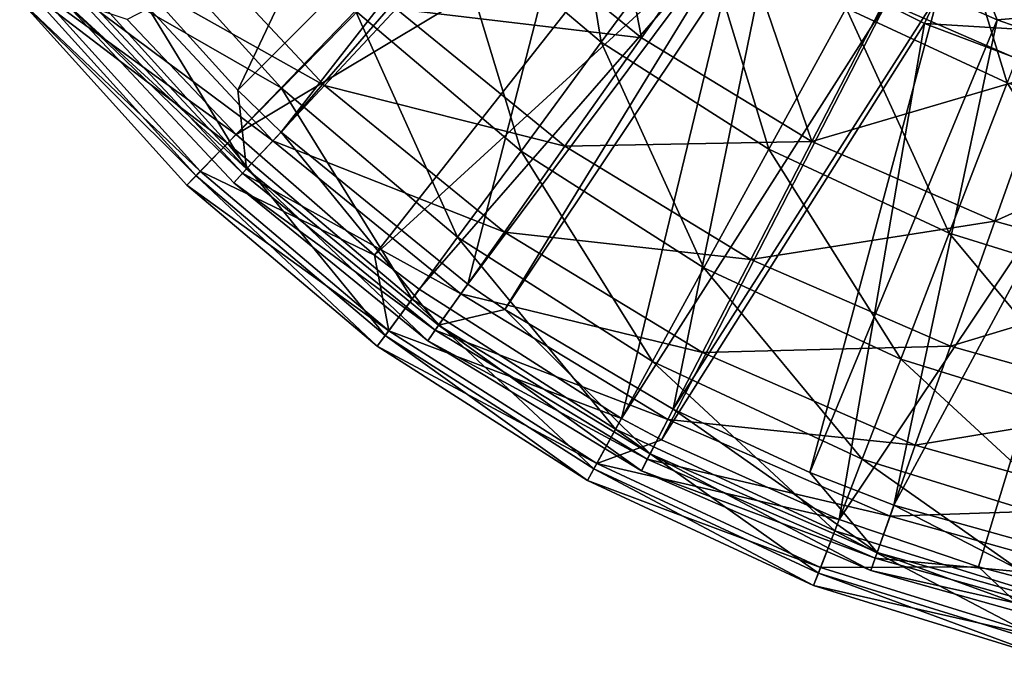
# Model space of a CAD drawing. Extents: x 1 to 221, y -110 to 110.
# Tile 1 of 85: x 25 to 83, y -107 to -69. Entities that reach past the tile are written whole.
import ezdxf

# ---------------------------------------------------------------- set-up
doc = ezdxf.new("R2010")
doc.units = 0
doc.header["$LTSCALE"] = 25.4
doc.layers.get('0').update_dxf_attribs({"color": 13, "linetype": 'CONTINUOUS'})

# ---------------------------------------------------------------- blocks, each defined once
blk = doc.blocks.new('CAMELEON-PEAR-S-8534_STL_1')
at = {"color": 254}
mesh = blk.add_polyface(dxfattribs=at)
corners = [(51.108, -45.082, 241.273), (37.628, -73.473, 139.455), (30.5, -65.574, 139.455)]
mesh.append_faces([[corners[k] for k in face] for face in [(0, 1, 2)]], dxfattribs={"color": 254})
mesh = blk.add_polyface(dxfattribs=at)
corners = [(51.108, -45.082, 241.273), (58.038, -53.064, 241.273), (37.628, -73.473, 139.455)]
mesh.append_faces([[corners[k] for k in face] for face in [(0, 1, 2)]], dxfattribs={"color": 254})
mesh = blk.add_polyface(dxfattribs=at)
corners = [(58.038, -53.064, 241.273), (40.18, -75.938, 139.455), (37.628, -73.473, 139.455)]
mesh.append_faces([[corners[k] for k in face] for face in [(0, 1, 2)]], dxfattribs={"color": 254})
mesh = blk.add_polyface(dxfattribs=at)
corners = [(59.117, -54.121, 241.273), (40.18, -75.938, 139.455), (58.038, -53.064, 241.273)]
mesh.append_faces([[corners[k] for k in face] for face in [(0, 1, 2)]], dxfattribs={"color": 254})
mesh = blk.add_polyface(dxfattribs=at)
corners = [(59.117, -54.121, 241.273), (51.181, -84.888, 139.455), (40.18, -75.938, 139.455)]
mesh.append_faces([[corners[k] for k in face] for face in [(0, 1, 2)]], dxfattribs={"color": 254})
mesh = blk.add_polyface(dxfattribs=at)
corners = [(68.472, -61.759, 241.273), (51.181, -84.888, 139.455), (59.117, -54.121, 241.273)]
mesh.append_faces([[corners[k] for k in face] for face in [(0, 1, 2)]], dxfattribs={"color": 254})
mesh = blk.add_polyface(dxfattribs=at)
corners = [(57.784, -55.509, 241.818), (31.12, -69.304, 140), (37.529, -76.073, 140)]
mesh.append_faces([[corners[k] for k in face] for face in [(0, 1, 2)]], dxfattribs={"color": 254})
mesh = blk.add_polyface(dxfattribs=at)
corners = [(57.784, -55.509, 241.818), (37.529, -76.073, 140), (63.523, -60.5, 241.818)]
mesh.append_faces([[corners[k] for k in face] for face in [(0, 1, 2)]], dxfattribs={"color": 254})
mesh = blk.add_polyface(dxfattribs=at)
corners = [(56.694, -56.256, 32.701), (59.05, -70.645, 43.668), (50.098, -63.077, 43.668), (64.678, -63.006, 32.701)]
mesh.append_faces([[corners[k] for k in face] for face in [(0, 1, 2), (1, 0, 3)]], dxfattribs={"vtx0": -1, "color": 254})
mesh = blk.add_polyface(dxfattribs=at)
corners = [(61.418, -70.385, 44.874), (58.655, -56.156, 34.106), (52.296, -62.965, 44.874), (66.79, -62.775, 34.106)]
mesh.append_faces([[corners[k] for k in face] for face in [(0, 1, 2), (1, 0, 3)]], dxfattribs={"vtx0": -1, "color": 254})
mesh = blk.add_polyface(dxfattribs=at)
corners = [(78.704, -59.117, 23.077), (82.973, -73.032, 32.701), (73.49, -68.631, 32.701), (86.872, -62.908, 23.077)]
mesh.append_faces([[corners[k] for k in face] for face in [(0, 1, 2), (1, 0, 3)]], dxfattribs={"vtx0": -1, "color": 254})
mesh = blk.add_polyface(dxfattribs=at)
corners = [(85.369, -72.402, 34.106), (80.651, -58.766, 24.658), (75.75, -68.224, 34.106), (88.936, -62.365, 24.658)]
mesh.append_faces([[corners[k] for k in face] for face in [(0, 1, 2), (1, 0, 3)]], dxfattribs={"vtx0": -1, "color": 254})
mesh = blk.add_polyface(dxfattribs=at)
corners = [(31.041, -63.222, 68.849), (44.562, -68.801, 55.787), (40.183, -73.329, 68.849), (35.986, -59.318, 55.787)]
mesh.append_faces([[corners[k] for k in face] for face in [(0, 1, 2), (1, 0, 3)]], dxfattribs={"vtx0": -1, "color": 254})
mesh = blk.add_polyface(dxfattribs=at)
corners = [(46.96, -68.679, 56.773), (33.407, -63.209, 69.597), (42.738, -73.199, 69.597), (38.205, -59.305, 56.773)]
mesh.append_faces([[corners[k] for k in face] for face in [(0, 1, 2), (1, 0, 3)]], dxfattribs={"vtx0": -1, "color": 254})
mesh = blk.add_polyface(dxfattribs=at)
corners = [(63.523, -60.5, 241.818), (37.529, -76.073, 140), (45.681, -83.188, 140)]
mesh.append_faces([[corners[k] for k in face] for face in [(0, 1, 2)]], dxfattribs={"color": 254})
mesh = blk.add_polyface(dxfattribs=at)
corners = [(63.523, -60.5, 241.818), (45.681, -83.188, 140), (67.379, -63.343, 241.818)]
mesh.append_faces([[corners[k] for k in face] for face in [(0, 1, 2)]], dxfattribs={"color": 254})
mesh = blk.add_polyface(dxfattribs=at)
corners = [(92.18, -65.322, 262.131), (79.723, -66.128, 252.287), (90.737, -70.305, 252.287), (81.947, -61.441, 262.131)]
mesh.append_faces([[corners[k] for k in face] for face in [(0, 1, 2), (1, 0, 3)]], dxfattribs={"vtx0": -1, "color": 254})
mesh = blk.add_polyface(dxfattribs=at)
corners = [(68.472, -61.759, 241.273), (53.374, -86.395, 139.455), (51.181, -84.888, 139.455)]
mesh.append_faces([[corners[k] for k in face] for face in [(0, 1, 2)]], dxfattribs={"color": 254})
mesh = blk.add_polyface(dxfattribs=at)
corners = [(69.409, -62.396, 241.273), (53.374, -86.395, 139.455), (68.472, -61.759, 241.273)]
mesh.append_faces([[corners[k] for k in face] for face in [(0, 1, 2)]], dxfattribs={"color": 254})
mesh = blk.add_polyface(dxfattribs=at)
corners = [(69.409, -62.396, 241.273), (63.298, -92.256, 139.455), (53.374, -86.395, 139.455)]
mesh.append_faces([[corners[k] for k in face] for face in [(0, 1, 2)]], dxfattribs={"color": 254})
mesh = blk.add_polyface(dxfattribs=at)
corners = [(78.931, -67.798, 241.273), (63.298, -92.256, 139.455), (69.409, -62.396, 241.273)]
mesh.append_faces([[corners[k] for k in face] for face in [(0, 1, 2)]], dxfattribs={"color": 254})
mesh = blk.add_polyface(dxfattribs=at)
corners = [(27.489, -66.028, 82.626), (40.183, -73.329, 68.849), (37.036, -76.583, 82.626), (31.041, -63.222, 68.849)]
mesh.append_faces([[corners[k] for k in face] for face in [(0, 1, 2), (1, 0, 3)]], dxfattribs={"vtx0": -1, "color": 254})
mesh = blk.add_polyface(dxfattribs=at)
corners = [(42.738, -73.199, 69.597), (29.96, -66.013, 83.124), (39.704, -76.447, 83.124), (33.407, -63.209, 69.597)]
mesh.append_faces([[corners[k] for k in face] for face in [(0, 1, 2), (1, 0, 3)]], dxfattribs={"vtx0": -1, "color": 254})
mesh = blk.add_polyface(dxfattribs=at)
corners = [(54.326, -77.056, 55.787), (50.098, -63.077, 43.668), (59.05, -70.645, 43.668), (44.562, -68.801, 55.787)]
mesh.append_faces([[corners[k] for k in face] for face in [(0, 1, 2), (1, 0, 3)]], dxfattribs={"vtx0": -1, "color": 254})
mesh = blk.add_polyface(dxfattribs=at)
corners = [(46.96, -68.679, 56.773), (61.418, -70.385, 44.874), (52.296, -62.965, 44.874), (56.909, -76.773, 56.773)]
mesh.append_faces([[corners[k] for k in face] for face in [(0, 1, 2), (1, 0, 3)]], dxfattribs={"vtx0": -1, "color": 254})
mesh = blk.add_polyface(dxfattribs=at)
corners = [(64.678, -63.006, 32.701), (68.93, -76.952, 43.668), (59.05, -70.645, 43.668), (73.49, -68.631, 32.701)]
mesh.append_faces([[corners[k] for k in face] for face in [(0, 1, 2), (1, 0, 3)]], dxfattribs={"vtx0": -1, "color": 254})
mesh = blk.add_polyface(dxfattribs=at)
corners = [(71.465, -76.495, 44.874), (66.79, -62.775, 34.106), (61.418, -70.385, 44.874), (75.75, -68.224, 34.106)]
mesh.append_faces([[corners[k] for k in face] for face in [(0, 1, 2), (1, 0, 3)]], dxfattribs={"vtx0": -1, "color": 254})
mesh = blk.add_polyface(dxfattribs=at)
corners = [(67.379, -63.343, 241.818), (45.681, -83.188, 140), (48.325, -85.201, 140)]
mesh.append_faces([[corners[k] for k in face] for face in [(0, 1, 2)]], dxfattribs={"color": 254})
mesh = blk.add_polyface(dxfattribs=at)
corners = [(67.379, -63.343, 241.818), (48.325, -85.201, 140), (60.241, -92.808, 140)]
mesh.append_faces([[corners[k] for k in face] for face in [(0, 1, 2)]], dxfattribs={"color": 254})
mesh = blk.add_polyface(dxfattribs=at)
corners = [(67.379, -63.343, 241.818), (60.241, -92.808, 140), (75.833, -68.411, 241.818)]
mesh.append_faces([[corners[k] for k in face] for face in [(0, 1, 2)]], dxfattribs={"color": 254})
mesh = blk.add_polyface(dxfattribs=at)
corners = [(80.485, -64.523, 251.36), (82.383, -69.331, 241.273), (78.931, -67.798, 241.273)]
mesh.append_faces([[corners[k] for k in face] for face in [(0, 1, 2)]], dxfattribs={"color": 254})
mesh = blk.add_polyface(dxfattribs=at)
corners = [(91.231, -68.598, 251.36), (82.383, -69.331, 241.273), (80.485, -64.523, 251.36)]
mesh.append_faces([[corners[k] for k in face] for face in [(0, 1, 2)]], dxfattribs={"color": 254})
mesh = blk.add_polyface(dxfattribs=at)
corners = [(25.389, -67.686, 96.879), (37.036, -76.583, 82.626), (35.176, -78.506, 96.879), (27.489, -66.028, 82.626)]
mesh.append_faces([[corners[k] for k in face] for face in [(0, 1, 2), (1, 0, 3)]], dxfattribs={"vtx0": -1, "color": 254})
mesh = blk.add_polyface(dxfattribs=at)
corners = [(39.704, -76.447, 83.124), (27.922, -67.671, 97.118), (37.912, -78.367, 97.118), (29.96, -66.013, 83.124)]
mesh.append_faces([[corners[k] for k in face] for face in [(0, 1, 2), (1, 0, 3)]], dxfattribs={"vtx0": -1, "color": 254})
mesh = blk.add_polyface(dxfattribs=at)
corners = [(30.5, -65.574, 139.455), (38.151, -78.11, 125.53), (28.195, -67.449, 125.53)]
mesh.append_faces([[corners[k] for k in face] for face in [(0, 1, 2)]], dxfattribs={"color": 254})
mesh = blk.add_polyface(dxfattribs=at)
corners = [(30.5, -65.574, 139.455), (37.628, -73.473, 139.455), (38.151, -78.11, 125.53)]
mesh.append_faces([[corners[k] for k in face] for face in [(0, 1, 2)]], dxfattribs={"color": 254})
mesh = blk.add_polyface(dxfattribs=at)
corners = [(79.723, -66.128, 252.287), (75.833, -68.411, 241.818), (78.106, -69.536, 241.818)]
mesh.append_faces([[corners[k] for k in face] for face in [(0, 1, 2)]], dxfattribs={"color": 254})
mesh = blk.add_polyface(dxfattribs=at)
corners = [(90.737, -70.305, 252.287), (78.106, -69.536, 241.818), (89.687, -73.928, 241.818), (79.723, -66.128, 252.287)]
mesh.append_faces([[corners[k] for k in face] for face in [(0, 1, 2), (1, 0, 3)]], dxfattribs={"vtx0": -1, "color": 254})
mesh = blk.add_polyface(dxfattribs=at)
corners = [(35.425, -78.249, 125.818), (24.78, -68.167, 111.36), (34.636, -79.065, 111.36), (25.67, -67.464, 125.818)]
mesh.append_faces([[corners[k] for k in face] for face in [(0, 1, 2), (1, 0, 3)]], dxfattribs={"vtx0": -1, "color": 254})
mesh = blk.add_polyface(dxfattribs=at)
corners = [(24.78, -68.167, 111.36), (35.176, -78.506, 96.879), (34.636, -79.065, 111.36), (25.389, -67.686, 96.879)]
mesh.append_faces([[corners[k] for k in face] for face in [(0, 1, 2), (1, 0, 3)]], dxfattribs={"vtx0": -1, "color": 254})
mesh = blk.add_polyface(dxfattribs=at)
corners = [(25.67, -67.464, 125.818), (35.425, -78.249, 125.818), (37.529, -76.073, 140)]
mesh.append_faces([[corners[k] for k in face] for face in [(0, 1, 2)]], dxfattribs={"color": 254})
mesh = blk.add_polyface(dxfattribs=at)
corners = [(25.67, -67.464, 125.818), (37.529, -76.073, 140), (31.12, -69.304, 140)]
mesh.append_faces([[corners[k] for k in face] for face in [(0, 1, 2)]], dxfattribs={"color": 254})
mesh = blk.add_polyface(dxfattribs=at)
corners = [(27.331, -68.152, 111.336), (38.151, -78.11, 125.53), (37.391, -78.924, 111.336), (28.195, -67.449, 125.53)]
mesh.append_faces([[corners[k] for k in face] for face in [(0, 1, 2), (1, 0, 3)]], dxfattribs={"vtx0": -1, "color": 254})
mesh = blk.add_polyface(dxfattribs=at)
corners = [(37.912, -78.367, 97.118), (27.331, -68.152, 111.336), (37.391, -78.924, 111.336), (27.922, -67.671, 97.118)]
mesh.append_faces([[corners[k] for k in face] for face in [(0, 1, 2), (1, 0, 3)]], dxfattribs={"vtx0": -1, "color": 254})
mesh = blk.add_polyface(dxfattribs=at)
corners = [(78.931, -67.798, 241.273), (71.338, -95.997, 139.455), (63.298, -92.256, 139.455)]
mesh.append_faces([[corners[k] for k in face] for face in [(0, 1, 2)]], dxfattribs={"color": 254})
mesh = blk.add_polyface(dxfattribs=at)
corners = [(82.383, -69.331, 241.273), (71.338, -95.997, 139.455), (78.931, -67.798, 241.273)]
mesh.append_faces([[corners[k] for k in face] for face in [(0, 1, 2)]], dxfattribs={"color": 254})
mesh = blk.add_polyface(dxfattribs=at)
corners = [(75.833, -68.411, 241.818), (60.241, -92.808, 140), (62.607, -94.066, 140)]
mesh.append_faces([[corners[k] for k in face] for face in [(0, 1, 2)]], dxfattribs={"color": 254})
mesh = blk.add_polyface(dxfattribs=at)
corners = [(75.833, -68.411, 241.818), (62.607, -94.066, 140), (78.106, -69.536, 241.818)]
mesh.append_faces([[corners[k] for k in face] for face in [(0, 1, 2)]], dxfattribs={"color": 254})
mesh = blk.add_polyface(dxfattribs=at)
corners = [(71.465, -76.495, 44.874), (85.369, -72.402, 34.106), (75.75, -68.224, 34.106), (82.25, -81.18, 44.874)]
mesh.append_faces([[corners[k] for k in face] for face in [(0, 1, 2), (1, 0, 3)]], dxfattribs={"vtx0": -1, "color": 254})
mesh = blk.add_polyface(dxfattribs=at)
corners = [(50.589, -82.127, 68.849), (44.562, -68.801, 55.787), (54.326, -77.056, 55.787), (40.183, -73.329, 68.849)]
mesh.append_faces([[corners[k] for k in face] for face in [(0, 1, 2), (1, 0, 3)]], dxfattribs={"vtx0": -1, "color": 254})
mesh = blk.add_polyface(dxfattribs=at)
corners = [(42.738, -73.199, 69.597), (56.909, -76.773, 56.773), (46.96, -68.679, 56.773), (53.342, -81.826, 69.597)]
mesh.append_faces([[corners[k] for k in face] for face in [(0, 1, 2), (1, 0, 3)]], dxfattribs={"vtx0": -1, "color": 254})
mesh = blk.add_polyface(dxfattribs=at)
corners = [(79.563, -81.886, 43.668), (73.49, -68.631, 32.701), (82.973, -73.032, 32.701), (68.93, -76.952, 43.668)]
mesh.append_faces([[corners[k] for k in face] for face in [(0, 1, 2), (1, 0, 3)]], dxfattribs={"vtx0": -1, "color": 254})
mesh = blk.add_polyface(dxfattribs=at)
corners = [(91.231, -68.598, 251.36), (90.223, -72.08, 241.273), (82.383, -69.331, 241.273)]
mesh.append_faces([[corners[k] for k in face] for face in [(0, 1, 2)]], dxfattribs={"color": 254})
mesh = blk.add_polyface(dxfattribs=at)
corners = [(78.106, -69.536, 241.818), (62.607, -94.066, 140), (73.065, -98.759, 140)]
mesh.append_faces([[corners[k] for k in face] for face in [(0, 1, 2)]], dxfattribs={"color": 254})
mesh = blk.add_polyface(dxfattribs=at)
corners = [(82.383, -69.331, 241.273), (76.305, -97.906, 139.455), (71.338, -95.997, 139.455)]
mesh.append_faces([[corners[k] for k in face] for face in [(0, 1, 2)]], dxfattribs={"color": 254})
mesh = blk.add_polyface(dxfattribs=at)
corners = [(78.106, -69.536, 241.818), (73.065, -98.759, 140), (89.687, -73.928, 241.818)]
mesh.append_faces([[corners[k] for k in face] for face in [(0, 1, 2)]], dxfattribs={"color": 254})
mesh = blk.add_polyface(dxfattribs=at)
corners = [(90.223, -72.08, 241.273), (76.305, -97.906, 139.455), (82.383, -69.331, 241.273)]
mesh.append_faces([[corners[k] for k in face] for face in [(0, 1, 2)]], dxfattribs={"color": 254})
mesh = blk.add_polyface(dxfattribs=at)
corners = [(65.103, -83.935, 55.787), (59.05, -70.645, 43.668), (68.93, -76.952, 43.668), (54.326, -77.056, 55.787)]
mesh.append_faces([[corners[k] for k in face] for face in [(0, 1, 2), (1, 0, 3)]], dxfattribs={"vtx0": -1, "color": 254})
mesh = blk.add_polyface(dxfattribs=at)
corners = [(56.909, -76.773, 56.773), (71.465, -76.495, 44.874), (61.418, -70.385, 44.874), (67.867, -83.437, 56.773)]
mesh.append_faces([[corners[k] for k in face] for face in [(0, 1, 2), (1, 0, 3)]], dxfattribs={"vtx0": -1, "color": 254})
mesh = blk.add_polyface(dxfattribs=at)
corners = [(90.223, -72.08, 241.273), (89.961, -101.733, 139.455), (76.305, -97.906, 139.455)]
mesh.append_faces([[corners[k] for k in face] for face in [(0, 1, 2)]], dxfattribs={"color": 254})
mesh = blk.add_polyface(dxfattribs=at)
corners = [(82.25, -81.18, 44.874), (95.468, -75.231, 34.106), (85.369, -72.402, 34.106), (93.572, -84.352, 44.874)]
mesh.append_faces([[corners[k] for k in face] for face in [(0, 1, 2), (1, 0, 3)]], dxfattribs={"vtx0": -1, "color": 254})
mesh = blk.add_polyface(dxfattribs=at)
corners = [(90.759, -85.359, 43.668), (82.973, -73.032, 32.701), (92.959, -76.129, 32.701), (79.563, -81.886, 43.668)]
mesh.append_faces([[corners[k] for k in face] for face in [(0, 1, 2), (1, 0, 3)]], dxfattribs={"vtx0": -1, "color": 254})
mesh = blk.add_polyface(dxfattribs=at)
corners = [(47.904, -85.772, 82.626), (40.183, -73.329, 68.849), (50.589, -82.127, 68.849), (37.036, -76.583, 82.626)]
mesh.append_faces([[corners[k] for k in face] for face in [(0, 1, 2), (1, 0, 3)]], dxfattribs={"vtx0": -1, "color": 254})
mesh = blk.add_polyface(dxfattribs=at)
corners = [(40.18, -75.938, 139.455), (38.151, -78.11, 125.53), (37.628, -73.473, 139.455)]
mesh.append_faces([[corners[k] for k in face] for face in [(0, 1, 2)]], dxfattribs={"color": 254})
mesh = blk.add_polyface(dxfattribs=at)
corners = [(39.704, -76.447, 83.124), (53.342, -81.826, 69.597), (42.738, -73.199, 69.597), (50.779, -85.457, 83.124)]
mesh.append_faces([[corners[k] for k in face] for face in [(0, 1, 2), (1, 0, 3)]], dxfattribs={"vtx0": -1, "color": 254})
mesh = blk.add_polyface(dxfattribs=at)
corners = [(89.687, -73.928, 241.818), (73.065, -98.759, 140), (81.285, -101.543, 140)]
mesh.append_faces([[corners[k] for k in face] for face in [(0, 1, 2)]], dxfattribs={"color": 254})
mesh = blk.add_polyface(dxfattribs=at)
corners = [(89.687, -73.928, 241.818), (81.285, -101.543, 140), (86.567, -102.947, 140)]
mesh.append_faces([[corners[k] for k in face] for face in [(0, 1, 2)]], dxfattribs={"color": 254})
mesh = blk.add_polyface(dxfattribs=at)
corners = [(40.18, -75.938, 139.455), (49.467, -87.316, 125.53), (38.151, -78.11, 125.53), (51.181, -84.888, 139.455)]
mesh.append_faces([[corners[k] for k in face] for face in [(0, 1, 2), (1, 0, 3)]], dxfattribs={"vtx0": -1, "color": 254})
mesh = blk.add_polyface(dxfattribs=at)
corners = [(46.317, -87.925, 96.879), (37.036, -76.583, 82.626), (47.904, -85.772, 82.626), (35.176, -78.506, 96.879)]
mesh.append_faces([[corners[k] for k in face] for face in [(0, 1, 2), (1, 0, 3)]], dxfattribs={"vtx0": -1, "color": 254})
mesh = blk.add_polyface(dxfattribs=at)
corners = [(37.529, -76.073, 140), (35.425, -78.249, 125.818), (45.681, -83.188, 140)]
mesh.append_faces([[corners[k] for k in face] for face in [(0, 1, 2)]], dxfattribs={"color": 254})
mesh = blk.add_polyface(dxfattribs=at)
corners = [(37.912, -78.367, 97.118), (50.779, -85.457, 83.124), (39.704, -76.447, 83.124), (49.264, -87.603, 97.118)]
mesh.append_faces([[corners[k] for k in face] for face in [(0, 1, 2), (1, 0, 3)]], dxfattribs={"vtx0": -1, "color": 254})
mesh = blk.add_polyface(dxfattribs=at)
corners = [(67.867, -83.437, 56.773), (82.25, -81.18, 44.874), (71.465, -76.495, 44.874), (79.631, -88.547, 56.773)]
mesh.append_faces([[corners[k] for k in face] for face in [(0, 1, 2), (1, 0, 3)]], dxfattribs={"vtx0": -1, "color": 254})
mesh = blk.add_polyface(dxfattribs=at)
corners = [(62.076, -89.46, 68.849), (54.326, -77.056, 55.787), (65.103, -83.935, 55.787), (50.589, -82.127, 68.849)]
mesh.append_faces([[corners[k] for k in face] for face in [(0, 1, 2), (1, 0, 3)]], dxfattribs={"vtx0": -1, "color": 254})
mesh = blk.add_polyface(dxfattribs=at)
corners = [(53.342, -81.826, 69.597), (67.867, -83.437, 56.773), (56.909, -76.773, 56.773), (65.022, -88.929, 69.597)]
mesh.append_faces([[corners[k] for k in face] for face in [(0, 1, 2), (1, 0, 3)]], dxfattribs={"vtx0": -1, "color": 254})
mesh = blk.add_polyface(dxfattribs=at)
corners = [(76.701, -89.317, 55.787), (68.93, -76.952, 43.668), (79.563, -81.886, 43.668), (65.103, -83.935, 55.787)]
mesh.append_faces([[corners[k] for k in face] for face in [(0, 1, 2), (1, 0, 3)]], dxfattribs={"vtx0": -1, "color": 254})
mesh = blk.add_polyface(dxfattribs=at)
corners = [(46.529, -87.637, 125.818), (34.636, -79.065, 111.36), (45.856, -88.551, 111.36), (35.425, -78.249, 125.818)]
mesh.append_faces([[corners[k] for k in face] for face in [(0, 1, 2), (1, 0, 3)]], dxfattribs={"vtx0": -1, "color": 254})
mesh = blk.add_polyface(dxfattribs=at)
corners = [(45.681, -83.188, 140), (35.425, -78.249, 125.818), (46.529, -87.637, 125.818)]
mesh.append_faces([[corners[k] for k in face] for face in [(0, 1, 2)]], dxfattribs={"color": 254})
mesh = blk.add_polyface(dxfattribs=at)
corners = [(38.151, -78.11, 125.53), (48.824, -88.226, 111.336), (37.391, -78.924, 111.336), (49.467, -87.316, 125.53)]
mesh.append_faces([[corners[k] for k in face] for face in [(0, 1, 2), (1, 0, 3)]], dxfattribs={"vtx0": -1, "color": 254})
mesh = blk.add_polyface(dxfattribs=at)
corners = [(45.856, -88.551, 111.36), (35.176, -78.506, 96.879), (46.317, -87.925, 96.879), (34.636, -79.065, 111.36)]
mesh.append_faces([[corners[k] for k in face] for face in [(0, 1, 2), (1, 0, 3)]], dxfattribs={"vtx0": -1, "color": 254})
mesh = blk.add_polyface(dxfattribs=at)
corners = [(37.391, -78.924, 111.336), (49.264, -87.603, 97.118), (37.912, -78.367, 97.118), (48.824, -88.226, 111.336)]
mesh.append_faces([[corners[k] for k in face] for face in [(0, 1, 2), (1, 0, 3)]], dxfattribs={"vtx0": -1, "color": 254})
mesh = blk.add_polyface(dxfattribs=at)
corners = [(79.631, -88.547, 56.773), (93.572, -84.352, 44.874), (82.25, -81.18, 44.874), (91.982, -92.007, 56.773)]
mesh.append_faces([[corners[k] for k in face] for face in [(0, 1, 2), (1, 0, 3)]], dxfattribs={"vtx0": -1, "color": 254})
mesh = blk.add_polyface(dxfattribs=at)
corners = [(59.9, -93.43, 82.626), (50.589, -82.127, 68.849), (62.076, -89.46, 68.849), (47.904, -85.772, 82.626)]
mesh.append_faces([[corners[k] for k in face] for face in [(0, 1, 2), (1, 0, 3)]], dxfattribs={"vtx0": -1, "color": 254})
mesh = blk.add_polyface(dxfattribs=at)
corners = [(50.779, -85.457, 83.124), (65.022, -88.929, 69.597), (53.342, -81.826, 69.597), (62.977, -92.875, 83.124)]
mesh.append_faces([[corners[k] for k in face] for face in [(0, 1, 2), (1, 0, 3)]], dxfattribs={"vtx0": -1, "color": 254})
mesh = blk.add_polyface(dxfattribs=at)
corners = [(88.913, -93.106, 55.787), (79.563, -81.886, 43.668), (90.759, -85.359, 43.668), (76.701, -89.317, 55.787)]
mesh.append_faces([[corners[k] for k in face] for face in [(0, 1, 2), (1, 0, 3)]], dxfattribs={"vtx0": -1, "color": 254})
mesh = blk.add_polyface(dxfattribs=at)
corners = [(45.681, -83.188, 140), (46.529, -87.637, 125.818), (48.325, -85.201, 140)]
mesh.append_faces([[corners[k] for k in face] for face in [(0, 1, 2)]], dxfattribs={"color": 254})
mesh = blk.add_polyface(dxfattribs=at)
corners = [(65.022, -88.929, 69.597), (79.631, -88.547, 56.773), (67.867, -83.437, 56.773), (77.56, -94.375, 69.597)]
mesh.append_faces([[corners[k] for k in face] for face in [(0, 1, 2), (1, 0, 3)]], dxfattribs={"vtx0": -1, "color": 254})
mesh = blk.add_polyface(dxfattribs=at)
corners = [(74.437, -95.196, 68.849), (65.103, -83.935, 55.787), (76.701, -89.317, 55.787), (62.076, -89.46, 68.849)]
mesh.append_faces([[corners[k] for k in face] for face in [(0, 1, 2), (1, 0, 3)]], dxfattribs={"vtx0": -1, "color": 254})
mesh = blk.add_polyface(dxfattribs=at)
corners = [(60.241, -92.808, 140), (46.529, -87.637, 125.818), (58.786, -95.462, 125.818), (48.325, -85.201, 140)]
mesh.append_faces([[corners[k] for k in face] for face in [(0, 1, 2), (1, 0, 3)]], dxfattribs={"vtx0": -1, "color": 254})
mesh = blk.add_polyface(dxfattribs=at)
corners = [(53.374, -86.395, 139.455), (49.467, -87.316, 125.53), (51.181, -84.888, 139.455)]
mesh.append_faces([[corners[k] for k in face] for face in [(0, 1, 2)]], dxfattribs={"color": 254})
mesh = blk.add_polyface(dxfattribs=at)
corners = [(58.614, -95.776, 96.879), (47.904, -85.772, 82.626), (59.9, -93.43, 82.626), (46.317, -87.925, 96.879)]
mesh.append_faces([[corners[k] for k in face] for face in [(0, 1, 2), (1, 0, 3)]], dxfattribs={"vtx0": -1, "color": 254})
mesh = blk.add_polyface(dxfattribs=at)
corners = [(49.264, -87.603, 97.118), (62.977, -92.875, 83.124), (50.779, -85.457, 83.124), (61.769, -95.207, 97.118)]
mesh.append_faces([[corners[k] for k in face] for face in [(0, 1, 2), (1, 0, 3)]], dxfattribs={"vtx0": -1, "color": 254})
mesh = blk.add_polyface(dxfattribs=at)
corners = [(53.374, -86.395, 139.455), (61.93, -94.895, 125.53), (49.467, -87.316, 125.53)]
mesh.append_faces([[corners[k] for k in face] for face in [(0, 1, 2)]], dxfattribs={"color": 254})
mesh = blk.add_polyface(dxfattribs=at)
corners = [(63.298, -92.256, 139.455), (61.93, -94.895, 125.53), (53.374, -86.395, 139.455)]
mesh.append_faces([[corners[k] for k in face] for face in [(0, 1, 2)]], dxfattribs={"color": 254})
mesh = blk.add_polyface(dxfattribs=at)
corners = [(49.467, -87.316, 125.53), (61.418, -95.884, 111.336), (48.824, -88.226, 111.336), (61.93, -94.895, 125.53)]
mesh.append_faces([[corners[k] for k in face] for face in [(0, 1, 2), (1, 0, 3)]], dxfattribs={"vtx0": -1, "color": 254})
mesh = blk.add_polyface(dxfattribs=at)
corners = [(48.824, -88.226, 111.336), (61.769, -95.207, 97.118), (49.264, -87.603, 97.118), (61.418, -95.884, 111.336)]
mesh.append_faces([[corners[k] for k in face] for face in [(0, 1, 2), (1, 0, 3)]], dxfattribs={"vtx0": -1, "color": 254})
mesh = blk.add_polyface(dxfattribs=at)
corners = [(58.786, -95.462, 125.818), (45.856, -88.551, 111.36), (58.241, -96.457, 111.36), (46.529, -87.637, 125.818)]
mesh.append_faces([[corners[k] for k in face] for face in [(0, 1, 2), (1, 0, 3)]], dxfattribs={"vtx0": -1, "color": 254})
mesh = blk.add_polyface(dxfattribs=at)
corners = [(58.241, -96.457, 111.36), (46.317, -87.925, 96.879), (58.614, -95.776, 96.879), (45.856, -88.551, 111.36)]
mesh.append_faces([[corners[k] for k in face] for face in [(0, 1, 2), (1, 0, 3)]], dxfattribs={"vtx0": -1, "color": 254})
mesh = blk.add_polyface(dxfattribs=at)
corners = [(77.56, -94.375, 69.597), (91.982, -92.007, 56.773), (79.631, -88.547, 56.773), (90.723, -98.063, 69.597)]
mesh.append_faces([[corners[k] for k in face] for face in [(0, 1, 2), (1, 0, 3)]], dxfattribs={"vtx0": -1, "color": 254})
mesh = blk.add_polyface(dxfattribs=at)
corners = [(62.977, -92.875, 83.124), (77.56, -94.375, 69.597), (65.022, -88.929, 69.597), (76.072, -98.563, 83.124)]
mesh.append_faces([[corners[k] for k in face] for face in [(0, 1, 2), (1, 0, 3)]], dxfattribs={"vtx0": -1, "color": 254})
mesh = blk.add_polyface(dxfattribs=at)
corners = [(87.452, -99.234, 68.849), (76.701, -89.317, 55.787), (88.913, -93.106, 55.787), (74.437, -95.196, 68.849)]
mesh.append_faces([[corners[k] for k in face] for face in [(0, 1, 2), (1, 0, 3)]], dxfattribs={"vtx0": -1, "color": 254})
mesh = blk.add_polyface(dxfattribs=at)
corners = [(72.81, -99.421, 82.626), (62.076, -89.46, 68.849), (74.437, -95.196, 68.849), (59.9, -93.43, 82.626)]
mesh.append_faces([[corners[k] for k in face] for face in [(0, 1, 2), (1, 0, 3)]], dxfattribs={"vtx0": -1, "color": 254})
mesh = blk.add_polyface(dxfattribs=at)
corners = [(63.298, -92.256, 139.455), (75.31, -100.707, 125.53), (61.93, -94.895, 125.53)]
mesh.append_faces([[corners[k] for k in face] for face in [(0, 1, 2)]], dxfattribs={"color": 254})
mesh = blk.add_polyface(dxfattribs=at)
corners = [(71.338, -95.997, 139.455), (75.31, -100.707, 125.53), (63.298, -92.256, 139.455)]
mesh.append_faces([[corners[k] for k in face] for face in [(0, 1, 2)]], dxfattribs={"color": 254})
mesh = blk.add_polyface(dxfattribs=at)
corners = [(60.241, -92.808, 140), (58.786, -95.462, 125.818), (62.607, -94.066, 140)]
mesh.append_faces([[corners[k] for k in face] for face in [(0, 1, 2)]], dxfattribs={"color": 254})
mesh = blk.add_polyface(dxfattribs=at)
corners = [(61.769, -95.207, 97.118), (76.072, -98.563, 83.124), (62.977, -92.875, 83.124), (75.192, -101.038, 97.118)]
mesh.append_faces([[corners[k] for k in face] for face in [(0, 1, 2), (1, 0, 3)]], dxfattribs={"vtx0": -1, "color": 254})
mesh = blk.add_polyface(dxfattribs=at)
corners = [(71.848, -101.917, 96.879), (59.9, -93.43, 82.626), (72.81, -99.421, 82.626), (58.614, -95.776, 96.879)]
mesh.append_faces([[corners[k] for k in face] for face in [(0, 1, 2), (1, 0, 3)]], dxfattribs={"vtx0": -1, "color": 254})
mesh = blk.add_polyface(dxfattribs=at)
corners = [(62.607, -94.066, 140), (58.786, -95.462, 125.818), (73.065, -98.759, 140)]
mesh.append_faces([[corners[k] for k in face] for face in [(0, 1, 2)]], dxfattribs={"color": 254})
mesh = blk.add_polyface(dxfattribs=at)
corners = [(76.072, -98.563, 83.124), (90.723, -98.063, 69.597), (77.56, -94.375, 69.597), (89.819, -102.415, 83.124)]
mesh.append_faces([[corners[k] for k in face] for face in [(0, 1, 2), (1, 0, 3)]], dxfattribs={"vtx0": -1, "color": 254})
mesh = blk.add_polyface(dxfattribs=at)
corners = [(61.93, -94.895, 125.53), (74.937, -101.756, 111.336), (61.418, -95.884, 111.336), (75.31, -100.707, 125.53)]
mesh.append_faces([[corners[k] for k in face] for face in [(0, 1, 2), (1, 0, 3)]], dxfattribs={"vtx0": -1, "color": 254})
mesh = blk.add_polyface(dxfattribs=at)
corners = [(71.977, -101.583, 125.818), (58.241, -96.457, 111.36), (71.569, -102.642, 111.36), (58.786, -95.462, 125.818)]
mesh.append_faces([[corners[k] for k in face] for face in [(0, 1, 2), (1, 0, 3)]], dxfattribs={"vtx0": -1, "color": 254})
mesh = blk.add_polyface(dxfattribs=at)
corners = [(73.065, -98.759, 140), (58.786, -95.462, 125.818), (71.977, -101.583, 125.818)]
mesh.append_faces([[corners[k] for k in face] for face in [(0, 1, 2)]], dxfattribs={"color": 254})
mesh = blk.add_polyface(dxfattribs=at)
corners = [(61.418, -95.884, 111.336), (75.192, -101.038, 97.118), (61.769, -95.207, 97.118), (74.937, -101.756, 111.336)]
mesh.append_faces([[corners[k] for k in face] for face in [(0, 1, 2), (1, 0, 3)]], dxfattribs={"vtx0": -1, "color": 254})
mesh = blk.add_polyface(dxfattribs=at)
corners = [(86.403, -103.637, 82.626), (74.437, -95.196, 68.849), (87.452, -99.234, 68.849), (72.81, -99.421, 82.626)]
mesh.append_faces([[corners[k] for k in face] for face in [(0, 1, 2), (1, 0, 3)]], dxfattribs={"vtx0": -1, "color": 254})
mesh = blk.add_polyface(dxfattribs=at)
corners = [(71.569, -102.642, 111.36), (58.614, -95.776, 96.879), (71.848, -101.917, 96.879), (58.241, -96.457, 111.36)]
mesh.append_faces([[corners[k] for k in face] for face in [(0, 1, 2), (1, 0, 3)]], dxfattribs={"vtx0": -1, "color": 254})
mesh = blk.add_polyface(dxfattribs=at)
corners = [(76.305, -97.906, 139.455), (75.31, -100.707, 125.53), (71.338, -95.997, 139.455)]
mesh.append_faces([[corners[k] for k in face] for face in [(0, 1, 2)]], dxfattribs={"color": 254})
mesh = blk.add_polyface(dxfattribs=at)
corners = [(76.305, -97.906, 139.455), (89.356, -104.642, 125.53), (75.31, -100.707, 125.53), (89.961, -101.733, 139.455)]
mesh.append_faces([[corners[k] for k in face] for face in [(0, 1, 2), (1, 0, 3)]], dxfattribs={"vtx0": -1, "color": 254})
mesh = blk.add_polyface(dxfattribs=at)
corners = [(75.192, -101.038, 97.118), (89.819, -102.415, 83.124), (76.072, -98.563, 83.124), (89.285, -104.986, 97.118)]
mesh.append_faces([[corners[k] for k in face] for face in [(0, 1, 2), (1, 0, 3)]], dxfattribs={"vtx0": -1, "color": 254})
mesh = blk.add_polyface(dxfattribs=at)
corners = [(73.065, -98.759, 140), (71.977, -101.583, 125.818), (81.285, -101.543, 140)]
mesh.append_faces([[corners[k] for k in face] for face in [(0, 1, 2)]], dxfattribs={"color": 254})
mesh = blk.add_polyface(dxfattribs=at)
corners = [(85.783, -106.24, 96.879), (72.81, -99.421, 82.626), (86.403, -103.637, 82.626), (71.848, -101.917, 96.879)]
mesh.append_faces([[corners[k] for k in face] for face in [(0, 1, 2), (1, 0, 3)]], dxfattribs={"vtx0": -1, "color": 254})
mesh = blk.add_polyface(dxfattribs=at)
corners = [(75.31, -100.707, 125.53), (89.129, -105.733, 111.336), (74.937, -101.756, 111.336), (89.356, -104.642, 125.53)]
mesh.append_faces([[corners[k] for k in face] for face in [(0, 1, 2), (1, 0, 3)]], dxfattribs={"vtx0": -1, "color": 254})
mesh = blk.add_polyface(dxfattribs=at)
corners = [(81.285, -101.543, 140), (71.977, -101.583, 125.818), (85.866, -105.891, 125.818)]
mesh.append_faces([[corners[k] for k in face] for face in [(0, 1, 2)]], dxfattribs={"color": 254})
mesh = blk.add_polyface(dxfattribs=at)
corners = [(74.937, -101.756, 111.336), (89.285, -104.986, 97.118), (75.192, -101.038, 97.118), (89.129, -105.733, 111.336)]
mesh.append_faces([[corners[k] for k in face] for face in [(0, 1, 2), (1, 0, 3)]], dxfattribs={"vtx0": -1, "color": 254})
mesh = blk.add_polyface(dxfattribs=at)
corners = [(81.285, -101.543, 140), (85.866, -105.891, 125.818), (86.567, -102.947, 140)]
mesh.append_faces([[corners[k] for k in face] for face in [(0, 1, 2)]], dxfattribs={"color": 254})
mesh = blk.add_polyface(dxfattribs=at)
corners = [(85.866, -105.891, 125.818), (71.569, -102.642, 111.36), (85.603, -106.995, 111.36), (71.977, -101.583, 125.818)]
mesh.append_faces([[corners[k] for k in face] for face in [(0, 1, 2), (1, 0, 3)]], dxfattribs={"vtx0": -1, "color": 254})
mesh = blk.add_polyface(dxfattribs=at)
corners = [(85.603, -106.995, 111.36), (71.848, -101.917, 96.879), (85.783, -106.24, 96.879), (71.569, -102.642, 111.36)]
mesh.append_faces([[corners[k] for k in face] for face in [(0, 1, 2), (1, 0, 3)]], dxfattribs={"vtx0": -1, "color": 254})

msp = doc.modelspace()

# ---------------------------------------------------------------- block references
at = {"color": 0}
msp.add_blockref('CAMELEON-PEAR-S-8534_STL_1', (0, 0), dxfattribs=at)

doc.saveas('drawing.dxf')
